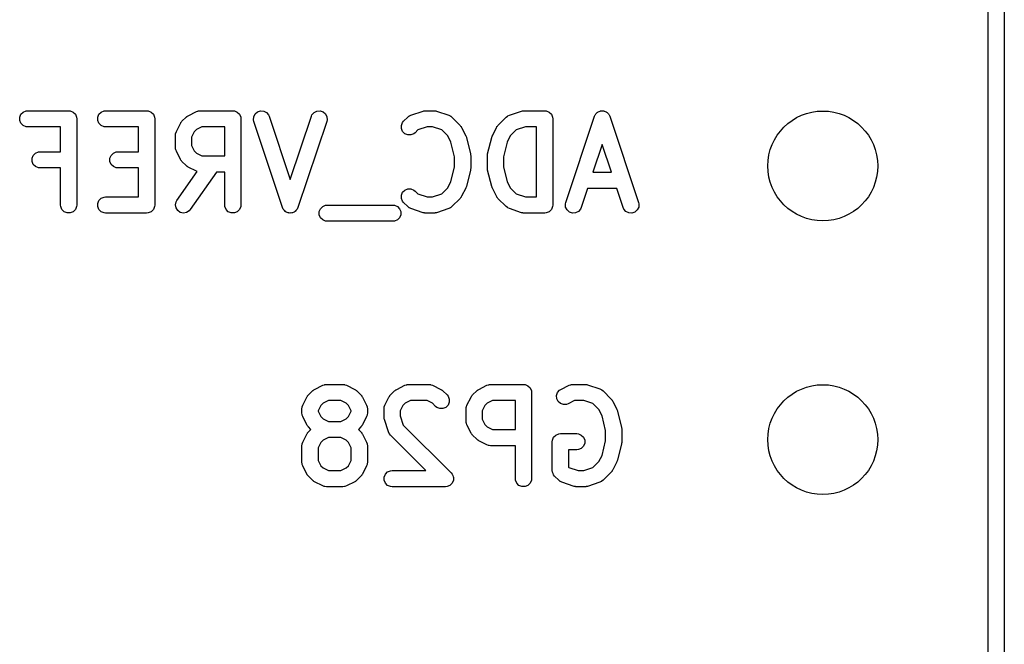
# Model space of a CAD drawing. Extents: x 101 to 222, y -128 to -44.
# Tile 20 of 23: x 211 to 220, y -69 to -63. Entities that reach past the tile are written whole.
import ezdxf

# ---------------------------------------------------------------- set-up
doc = ezdxf.new("R2010")
doc.units = 0
doc.layers.add('BLACK', color=7, linetype='CONTINUOUS')

msp = doc.modelspace()

# ---------------------------------------------------------------- linework, layer by layer
at = {"layer": 'BLACK', "linetype": 'CONTINUOUS'}
for p, q in [((219.96625, -50.32375), (219.96625, -101.32375)), ((219.81625, -101.24875), (219.81625, -53.06575)), ((210.858629, -63.893685), (210.885665, -63.882486)), ((210.885665, -63.882486), (210.900297, -63.881045)), ((210.900297, -63.881045), (211.281249, -63.881045)), ((211.281249, -63.881045), (211.295881, -63.882486)), ((211.295881, -63.882486), (211.322917, -63.893685)), ((211.582439, -63.893685), (211.609475, -63.882486)), ((211.609475, -63.882486), (211.624107, -63.881045)), ((211.624107, -63.881045), (212.005059, -63.881045)), ((212.005059, -63.881045), (212.019691, -63.882486)), ((212.019691, -63.882486), (212.046727, -63.893685)), ((212.466756, -63.888963), (212.480488, -63.883708)), ((212.480488, -63.883708), (212.483175, -63.883517)), ((212.483175, -63.883517), (212.485665, -63.882486)), ((212.485665, -63.882486), (212.500297, -63.881045)), ((212.500297, -63.881045), (212.805059, -63.881045)), ((212.805059, -63.881045), (212.819691, -63.882486)), ((212.819691, -63.882486), (212.846727, -63.893685)), ((213.034584, -63.890888), (213.062346, -63.881634)), ((213.062346, -63.881634), (213.091536, -63.883709)), ((213.091536, -63.883709), (213.117709, -63.896795)), ((213.559076, -63.896795), (213.585249, -63.883709)), ((213.585249, -63.883709), (213.614439, -63.881634)), ((213.614439, -63.881634), (213.642202, -63.890888)), ((214.457533, -63.922989), (214.571818, -63.884894)), ((214.571818, -63.884894), (214.579071, -63.883244)), ((214.579071, -63.883244), (214.580903, -63.882486)), ((214.580903, -63.882486), (214.583557, -63.882224)), ((214.583557, -63.882224), (214.586155, -63.881634)), ((214.586155, -63.881634), (214.588129, -63.881774)), ((214.588129, -63.881774), (214.595535, -63.881045)), ((214.595535, -63.881045), (214.671726, -63.881045)), ((214.671726, -63.881045), (214.679131, -63.881774)), ((214.679131, -63.881774), (214.681106, -63.881634)), ((214.681106, -63.881634), (214.683703, -63.882224)), ((214.683703, -63.882224), (214.686358, -63.882486)), ((214.686358, -63.882486), (214.688189, -63.883244)), ((214.688189, -63.883244), (214.695443, -63.884894)), ((214.695443, -63.884894), (214.809729, -63.922989)), ((215.371818, -63.922989), (215.486104, -63.884894)), ((215.486104, -63.884894), (215.493357, -63.883244)), ((215.493357, -63.883244), (215.495189, -63.882486)), ((215.495189, -63.882486), (215.497843, -63.882224)), ((215.497843, -63.882224), (215.500441, -63.881634)), ((215.500441, -63.881634), (215.502415, -63.881774)), ((215.502415, -63.881774), (215.509821, -63.881045)), ((215.509821, -63.881045), (215.700297, -63.881045)), ((215.700297, -63.881045), (215.714929, -63.882486)), ((215.714929, -63.882486), (215.741965, -63.893685)), ((216.205406, -63.887914), (216.21382, -63.883708)), ((216.21382, -63.883708), (216.219167, -63.883328)), ((216.219167, -63.883328), (216.22425, -63.881634)), ((216.22425, -63.881634), (216.233627, -63.8823)), ((216.233627, -63.8823), (216.24301, -63.881634)), ((216.24301, -63.881634), (216.248095, -63.883329)), ((216.248095, -63.883329), (216.25344, -63.883709)), ((216.25344, -63.883709), (216.261849, -63.887913)), ((210.826738, -63.941413), (210.837937, -63.914377)), ((210.826738, -63.970677), (210.826738, -63.941413)), ((210.837937, -63.997713), (210.826738, -63.970677)), ((210.837937, -63.914377), (210.858629, -63.893685)), ((211.322917, -63.893685), (211.343609, -63.914377)), ((211.343609, -63.914377), (211.354808, -63.941413)), ((211.354808, -63.941413), (211.356249, -63.956045)), ((211.356249, -63.956045), (211.356249, -64.756045)), ((211.550548, -63.941413), (211.561747, -63.914377)), ((211.550548, -63.970677), (211.550548, -63.941413)), ((211.561747, -63.997713), (211.550548, -63.970677)), ((211.561747, -63.914377), (211.582439, -63.893685)), ((212.046727, -63.893685), (212.067419, -63.914377)), ((212.067419, -63.914377), (212.078618, -63.941413)), ((212.078618, -63.941413), (212.080059, -63.956045)), ((212.080059, -63.956045), (212.080059, -64.756045)), ((212.332979, -63.979202), (212.371074, -63.941107)), ((212.371074, -63.941107), (212.376823, -63.936388)), ((212.376823, -63.936388), (212.378123, -63.93489)), ((212.378123, -63.93489), (212.380382, -63.933468)), ((212.380382, -63.933468), (212.382439, -63.93178)), ((212.382439, -63.93178), (212.384266, -63.931022)), ((212.384266, -63.931022), (212.390566, -63.927058)), ((212.390566, -63.927058), (212.466756, -63.888963)), ((212.846727, -63.893685), (212.867419, -63.914377)), ((212.867419, -63.914377), (212.878618, -63.941413)), ((212.878618, -63.941413), (212.880059, -63.956045)), ((212.880059, -63.956045), (212.880059, -64.756045)), ((212.997315, -63.965425), (212.99939, -63.936235)), ((213.000575, -63.979762), (212.997315, -63.965425)), ((212.99939, -63.936235), (213.012476, -63.910062)), ((213.012476, -63.910062), (213.034584, -63.890888)), ((213.117709, -63.896795), (213.136883, -63.918903)), ((213.136883, -63.918903), (213.142877, -63.932328)), ((213.142877, -63.932328), (213.338392, -64.518874)), ((213.338392, -64.518874), (213.533908, -63.932328)), ((213.533908, -63.932328), (213.539902, -63.918903)), ((213.539902, -63.918903), (213.559076, -63.896795)), ((213.642202, -63.890888), (213.664309, -63.910062)), ((213.664309, -63.910062), (213.677395, -63.936235)), ((213.67947, -63.965425), (213.67621, -63.979762)), ((213.677395, -63.936235), (213.67947, -63.965425)), ((214.390122, -63.979201), (214.428218, -63.941106)), ((214.428218, -63.941106), (214.439583, -63.931779)), ((214.439583, -63.931779), (214.442071, -63.930748)), ((214.442071, -63.930748), (214.444107, -63.928983)), ((214.444107, -63.928983), (214.457533, -63.922989)), ((214.809729, -63.922989), (214.823154, -63.928983)), ((214.823154, -63.928983), (214.825189, -63.930748)), ((214.825189, -63.930748), (214.82768, -63.93178)), ((214.82768, -63.93178), (214.839045, -63.941107)), ((214.839045, -63.941107), (214.915235, -64.017297)), ((215.266312, -64.017297), (215.342502, -63.941107)), ((215.342502, -63.941107), (215.353867, -63.931779)), ((215.353867, -63.931779), (215.356359, -63.930746)), ((215.356359, -63.930746), (215.358393, -63.928983)), ((215.358393, -63.928983), (215.371818, -63.922989)), ((215.741965, -63.893685), (215.762657, -63.914377)), ((215.762657, -63.914377), (215.773856, -63.941413)), ((215.773856, -63.941413), (215.775297, -63.956045)), ((215.775297, -63.956045), (215.775297, -64.756045)), ((215.895813, -64.732328), (216.162479, -63.932328)), ((216.162479, -63.932328), (216.168473, -63.918902)), ((216.168473, -63.918902), (216.171984, -63.914853)), ((216.171984, -63.914853), (216.17438, -63.910062)), ((216.17438, -63.910062), (216.181484, -63.903899)), ((216.181484, -63.903899), (216.187647, -63.896795)), ((216.187647, -63.896795), (216.192439, -63.894398)), ((216.192439, -63.894398), (216.196487, -63.890888)), ((216.196487, -63.890888), (216.205406, -63.887914)), ((216.261849, -63.887913), (216.270773, -63.890888)), ((216.270773, -63.890888), (216.274821, -63.894399)), ((216.274821, -63.894399), (216.279613, -63.896795)), ((216.279613, -63.896795), (216.285772, -63.903897)), ((216.285772, -63.903897), (216.29288, -63.910061)), ((216.29288, -63.910061), (216.295277, -63.914855)), ((216.295277, -63.914855), (216.298787, -63.918902)), ((216.298787, -63.918902), (216.304781, -63.932328)), ((216.304781, -63.932328), (216.571448, -64.732328)), ((210.858629, -64.018405), (210.837937, -63.997713)), ((210.885665, -64.029604), (210.858629, -64.018405)), ((210.900297, -64.031045), (210.885665, -64.029604)), ((211.206249, -64.031045), (210.900297, -64.031045)), ((211.206249, -64.261997), (211.206249, -64.031045)), ((211.582439, -64.018405), (211.561747, -63.997713)), ((211.609475, -64.029604), (211.582439, -64.018405)), ((211.624107, -64.031045), (211.609475, -64.029604)), ((211.930059, -64.031045), (211.624107, -64.031045)), ((211.930059, -64.261997), (211.930059, -64.031045)), ((212.280834, -64.074885), (212.31893, -63.998694)), ((212.31893, -63.998694), (212.322893, -63.992397)), ((212.322893, -63.992397), (212.323652, -63.990567)), ((212.323652, -63.990567), (212.325343, -63.988505)), ((212.325343, -63.988505), (212.326763, -63.986251)), ((212.326763, -63.986251), (212.328258, -63.984954)), ((212.328258, -63.984954), (212.332979, -63.979202)), ((212.468534, -64.055779), (212.447651, -64.076661)), ((212.518002, -64.031045), (212.468534, -64.055779)), ((212.730059, -64.031045), (212.518002, -64.031045)), ((212.730059, -64.300092), (212.730059, -64.031045)), ((213.267241, -64.779762), (213.000575, -63.979762)), ((213.67621, -63.979762), (213.409543, -64.779762)), ((214.369595, -64.017603), (214.380794, -63.990567)), ((214.369595, -64.046865), (214.369595, -64.017603)), ((214.380793, -64.073902), (214.369595, -64.046865)), ((214.380794, -63.990567), (214.390122, -63.979201)), ((214.521763, -64.059692), (214.496186, -64.085269)), ((214.607705, -64.031045), (214.521763, -64.059692)), ((214.659556, -64.031045), (214.607705, -64.031045)), ((214.745498, -64.059692), (214.659556, -64.031045)), ((214.800562, -64.114756), (214.745498, -64.059692)), ((214.915235, -64.017297), (214.919955, -64.023047)), ((214.919955, -64.023047), (214.921452, -64.024346)), ((214.921452, -64.024346), (214.922871, -64.0266)), ((214.922871, -64.0266), (214.924563, -64.028662)), ((214.924563, -64.028662), (214.925321, -64.030494)), ((214.925321, -64.030494), (214.929284, -64.036789)), ((214.929284, -64.036789), (214.967379, -64.11298)), ((215.214168, -64.11298), (215.252263, -64.036789)), ((215.252263, -64.036789), (215.256227, -64.030489)), ((215.256227, -64.030489), (215.256985, -64.028662)), ((215.256985, -64.028662), (215.258673, -64.026605)), ((215.258673, -64.026605), (215.260095, -64.024346)), ((215.260095, -64.024346), (215.261593, -64.023046)), ((215.261593, -64.023046), (215.266312, -64.017297)), ((215.436048, -64.059692), (215.380984, -64.114756)), ((215.521991, -64.031045), (215.436048, -64.059692)), ((215.625297, -64.031045), (215.521991, -64.031045)), ((215.625297, -64.681045), (215.625297, -64.031045)), ((212.272916, -64.108426), (212.274357, -64.093794)), ((212.272916, -64.222711), (212.272916, -64.108426)), ((212.274357, -64.093794), (212.275387, -64.091305)), ((212.275387, -64.091305), (212.275579, -64.088616)), ((212.275579, -64.088616), (212.280834, -64.074885)), ((212.447651, -64.076661), (212.422916, -64.126131)), ((212.422916, -64.126131), (212.422916, -64.205005)), ((214.401486, -64.094595), (214.380793, -64.073902)), ((214.428522, -64.105794), (214.401486, -64.094595)), ((214.457784, -64.105794), (214.428522, -64.105794)), ((214.484821, -64.094596), (214.457784, -64.105794)), ((214.496186, -64.085269), (214.484821, -64.094596)), ((214.829532, -64.172695), (214.800562, -64.114756)), ((214.967379, -64.11298), (214.967788, -64.114049)), ((214.967788, -64.114049), (214.968111, -64.114485)), ((214.968111, -64.114485), (214.970309, -64.120636)), ((214.970309, -64.120636), (214.972634, -64.126712)), ((214.972634, -64.126712), (214.972672, -64.12725)), ((214.972672, -64.12725), (214.973058, -64.12833)), ((214.973058, -64.12833), (215.011154, -64.280712)), ((215.170393, -64.280711), (215.208489, -64.12833)), ((215.208489, -64.12833), (215.208874, -64.12725)), ((215.208874, -64.12725), (215.208913, -64.126712)), ((215.208913, -64.126712), (215.211237, -64.120636)), ((215.211237, -64.120636), (215.213436, -64.114485)), ((215.213436, -64.114485), (215.213758, -64.114049)), ((215.213758, -64.114049), (215.214168, -64.11298)), ((215.380984, -64.114756), (215.352014, -64.172696)), ((212.274357, -64.237343), (212.272916, -64.222711)), ((212.275387, -64.239831), (212.274357, -64.237343)), ((212.275579, -64.242521), (212.275387, -64.239831)), ((212.280834, -64.256252), (212.275579, -64.242521)), ((212.422916, -64.205005), (212.447651, -64.254475)), ((214.863393, -64.308137), (214.829532, -64.172695)), ((215.352014, -64.172696), (215.318154, -64.308137)), ((216.23363, -64.193215), (216.147211, -64.452473)), ((216.32005, -64.452473), (216.23363, -64.193215)), ((210.941024, -64.322365), (210.952223, -64.295329)), ((210.941024, -64.351629), (210.941024, -64.322365)), ((210.952223, -64.295329), (210.972915, -64.274637)), ((210.972915, -64.274637), (210.999951, -64.263438)), ((210.999951, -64.263438), (211.014583, -64.261997)), ((211.014583, -64.261997), (211.206249, -64.261997)), ((211.664834, -64.322365), (211.676033, -64.295329)), ((211.664834, -64.351629), (211.664834, -64.322365)), ((211.676033, -64.295329), (211.696725, -64.274637)), ((211.696725, -64.274637), (211.723761, -64.263438)), ((211.723761, -64.263438), (211.738393, -64.261997)), ((211.738393, -64.261997), (211.930059, -64.261997)), ((212.31893, -64.332443), (212.280834, -64.256252)), ((212.322893, -64.338739), (212.31893, -64.332443)), ((212.323652, -64.34057), (212.322893, -64.338739)), ((212.325343, -64.342631), (212.323652, -64.34057)), ((212.447651, -64.254475), (212.468534, -64.275358)), ((212.468534, -64.275358), (212.518002, -64.300092)), ((212.518002, -64.300092), (212.730059, -64.300092)), ((214.863393, -64.403952), (214.863393, -64.308137)), ((215.011154, -64.280712), (215.011529, -64.283248)), ((215.011529, -64.283248), (215.011952, -64.28427)), ((215.011952, -64.28427), (215.012494, -64.289782)), ((215.012494, -64.289782), (215.013304, -64.295256)), ((215.013304, -64.295256), (215.013141, -64.296348)), ((215.013141, -64.296348), (215.013393, -64.298902)), ((215.013393, -64.298902), (215.013393, -64.413188)), ((215.168154, -64.298902), (215.168405, -64.296348)), ((215.168154, -64.413188), (215.168154, -64.298902)), ((215.168243, -64.295256), (215.169052, -64.289781)), ((215.168405, -64.296348), (215.168243, -64.295256)), ((215.169052, -64.289781), (215.169595, -64.28427)), ((215.169595, -64.28427), (215.170017, -64.283249)), ((215.170017, -64.283249), (215.170393, -64.280711)), ((215.318154, -64.308137), (215.318154, -64.403952)), ((210.952223, -64.378665), (210.941024, -64.351629)), ((210.972915, -64.399357), (210.952223, -64.378665)), ((210.999951, -64.410556), (210.972915, -64.399357)), ((211.014583, -64.411997), (210.999951, -64.410556)), ((211.206249, -64.411997), (211.014583, -64.411997)), ((211.206249, -64.756045), (211.206249, -64.411997)), ((211.676033, -64.378665), (211.664834, -64.351629)), ((211.696725, -64.399357), (211.676033, -64.378665)), ((211.723761, -64.410556), (211.696725, -64.399357)), ((211.738393, -64.411997), (211.723761, -64.410556)), ((211.930059, -64.411997), (211.738393, -64.411997)), ((211.930059, -64.681045), (211.930059, -64.411997)), ((212.326763, -64.344886), (212.325343, -64.342631)), ((212.328258, -64.346182), (212.326763, -64.344886)), ((212.332979, -64.351935), (212.328258, -64.346182)), ((212.371074, -64.39003), (212.332979, -64.351935)), ((212.376823, -64.394748), (212.371074, -64.39003)), ((212.378123, -64.396247), (212.376823, -64.394748)), ((212.380382, -64.397668), (212.378123, -64.396247)), ((212.382439, -64.399357), (212.380382, -64.397668)), ((212.384266, -64.400114), (212.382439, -64.399357)), ((212.390566, -64.404079), (212.384266, -64.400114)), ((212.466756, -64.442174), (212.390566, -64.404079)), ((214.829532, -64.539393), (214.863393, -64.403952)), ((215.011154, -64.431378), (214.973058, -64.58376)), ((215.011529, -64.428841), (215.011154, -64.431378)), ((215.011952, -64.42782), (215.011529, -64.428841)), ((215.012494, -64.422307), (215.011952, -64.42782)), ((215.013304, -64.416834), (215.012494, -64.422307)), ((215.013393, -64.413188), (215.013141, -64.415741)), ((215.013141, -64.415741), (215.013304, -64.416834)), ((215.168405, -64.415741), (215.168154, -64.413188)), ((215.168243, -64.416834), (215.168405, -64.415741)), ((215.169052, -64.422308), (215.168243, -64.416834)), ((215.169595, -64.42782), (215.169052, -64.422308)), ((215.170017, -64.42884), (215.169595, -64.42782)), ((215.170393, -64.431379), (215.170017, -64.42884)), ((215.208489, -64.58376), (215.170393, -64.431379)), ((215.318154, -64.403952), (215.352014, -64.539392)), ((212.286474, -64.713035), (212.474107, -64.444987)), ((212.653632, -64.450092), (212.409358, -64.799055)), ((212.474107, -64.444987), (212.466756, -64.442174)), ((212.730059, -64.450092), (212.653632, -64.450092)), ((212.730059, -64.756045), (212.730059, -64.450092)), ((216.147211, -64.452473), (216.32005, -64.452473)), ((214.401486, -64.617494), (214.428523, -64.606295)), ((214.428523, -64.606295), (214.457785, -64.606295)), ((214.457785, -64.606295), (214.484822, -64.617494)), ((214.745497, -64.652398), (214.800562, -64.597332)), ((214.800562, -64.597332), (214.829532, -64.539393)), ((214.967379, -64.59911), (214.929284, -64.6753)), ((214.967788, -64.59804), (214.967379, -64.59911)), ((214.968111, -64.597605), (214.967788, -64.59804)), ((214.970309, -64.591453), (214.968111, -64.597605)), ((214.972634, -64.585378), (214.970309, -64.591453)), ((214.972672, -64.584839), (214.972634, -64.585378)), ((214.973058, -64.58376), (214.972672, -64.584839)), ((215.208874, -64.584839), (215.208489, -64.58376)), ((215.208913, -64.585378), (215.208874, -64.584839)), ((215.211237, -64.591453), (215.208913, -64.585378)), ((215.213436, -64.597605), (215.211237, -64.591453)), ((215.213758, -64.59804), (215.213436, -64.597605)), ((215.214168, -64.59911), (215.213758, -64.59804)), ((215.252263, -64.6753), (215.214168, -64.59911)), ((215.352014, -64.539392), (215.380984, -64.597332)), ((215.380984, -64.597332), (215.436049, -64.652398)), ((216.097211, -64.602473), (216.038115, -64.779762)), ((216.37005, -64.602473), (216.097211, -64.602473)), ((216.429146, -64.779762), (216.37005, -64.602473)), ((211.561747, -64.714377), (211.582439, -64.693685)), ((211.582439, -64.693685), (211.609475, -64.682486)), ((211.609475, -64.682486), (211.624107, -64.681045)), ((211.624107, -64.681045), (211.930059, -64.681045)), ((214.369595, -64.665223), (214.380794, -64.638186)), ((214.369595, -64.694485), (214.369595, -64.665223)), ((214.380794, -64.721522), (214.369595, -64.694485)), ((214.380794, -64.638186), (214.401486, -64.617494)), ((214.484822, -64.617494), (214.496187, -64.626821)), ((214.496187, -64.626821), (214.521764, -64.652398)), ((214.521764, -64.652398), (214.607705, -64.681045)), ((214.607705, -64.681045), (214.659556, -64.681045)), ((214.659556, -64.681045), (214.745497, -64.652398)), ((214.915236, -64.694791), (214.839045, -64.770983)), ((214.919953, -64.689042), (214.915236, -64.694791)), ((214.921452, -64.687743), (214.919953, -64.689042)), ((214.922873, -64.685484), (214.921452, -64.687743)), ((214.924563, -64.683426), (214.922873, -64.685484)), ((214.92532, -64.681596), (214.924563, -64.683426)), ((214.929284, -64.6753), (214.92532, -64.681596)), ((215.256226, -64.681596), (215.252263, -64.6753)), ((215.256984, -64.683426), (215.256226, -64.681596)), ((215.258673, -64.685484), (215.256984, -64.683426)), ((215.260095, -64.687743), (215.258673, -64.685484)), ((215.261593, -64.689042), (215.260095, -64.687743)), ((215.266312, -64.694792), (215.261593, -64.689042)), ((215.342502, -64.770983), (215.266312, -64.694792)), ((215.436049, -64.652398), (215.521991, -64.681045)), ((215.521991, -64.681045), (215.625297, -64.681045)), ((211.20769, -64.770677), (211.206249, -64.756045)), ((211.218889, -64.797713), (211.20769, -64.770677)), ((211.239581, -64.818405), (211.218889, -64.797713)), ((211.343609, -64.797713), (211.322917, -64.818405)), ((211.354808, -64.770677), (211.343609, -64.797713)), ((211.356249, -64.756045), (211.354808, -64.770677)), ((211.550548, -64.741413), (211.561747, -64.714377)), ((211.550548, -64.770677), (211.550548, -64.741413)), ((211.561747, -64.797713), (211.550548, -64.770677)), ((211.582439, -64.818405), (211.561747, -64.797713)), ((212.067419, -64.797713), (212.046727, -64.818405)), ((212.078618, -64.770677), (212.067419, -64.797713)), ((212.080059, -64.756045), (212.078618, -64.770677)), ((212.272934, -64.75442), (212.279263, -64.725849)), ((212.278019, -64.783237), (212.272934, -64.75442)), ((212.293746, -64.807916), (212.278019, -64.783237)), ((212.279263, -64.725849), (212.286474, -64.713035)), ((212.409358, -64.799055), (212.399787, -64.810215)), ((212.7315, -64.770677), (212.730059, -64.756045)), ((212.742699, -64.797713), (212.7315, -64.770677)), ((212.763391, -64.818405), (212.742699, -64.797713)), ((212.867419, -64.797713), (212.846727, -64.818405)), ((212.878618, -64.770677), (212.867419, -64.797713)), ((212.880059, -64.756045), (212.878618, -64.770677)), ((213.273235, -64.793188), (213.267241, -64.779762)), ((213.276746, -64.797236), (213.273235, -64.793188)), ((213.279142, -64.802028), (213.276746, -64.797236)), ((213.400039, -64.797234), (213.397642, -64.802029)), ((213.403549, -64.793188), (213.400039, -64.797234)), ((213.409543, -64.779762), (213.403549, -64.793188)), ((213.607691, -64.817603), (213.61889, -64.790567)), ((213.61889, -64.790567), (213.639582, -64.769875)), ((213.639582, -64.769875), (213.666618, -64.758676)), ((213.666618, -64.758676), (213.68125, -64.757235)), ((213.68125, -64.757235), (214.290774, -64.757235)), ((214.290774, -64.757235), (214.305406, -64.758676)), ((214.305406, -64.758676), (214.332442, -64.769875)), ((214.332442, -64.769875), (214.353134, -64.790567)), ((214.353134, -64.790567), (214.364333, -64.817603)), ((214.390121, -64.732887), (214.380794, -64.721522)), ((214.428217, -64.770983), (214.390121, -64.732887)), ((214.439582, -64.780311), (214.428217, -64.770983)), ((214.442072, -64.781342), (214.439582, -64.780311)), ((214.444107, -64.783107), (214.442072, -64.781342)), ((214.457533, -64.789101), (214.444107, -64.783107)), ((214.571818, -64.827196), (214.457533, -64.789101)), ((214.809729, -64.789101), (214.695443, -64.827196)), ((214.823154, -64.783107), (214.809729, -64.789101)), ((214.825189, -64.781341), (214.823154, -64.783107)), ((214.82768, -64.78031), (214.825189, -64.781341)), ((214.839045, -64.770983), (214.82768, -64.78031)), ((215.353867, -64.78031), (215.342502, -64.770983)), ((215.356357, -64.781341), (215.353867, -64.78031)), ((215.358393, -64.783107), (215.356357, -64.781341)), ((215.371818, -64.789101), (215.358393, -64.783107)), ((215.486104, -64.827196), (215.371818, -64.789101)), ((215.762657, -64.797713), (215.741965, -64.818405)), ((215.773856, -64.770677), (215.762657, -64.797713)), ((215.775297, -64.756045), (215.773856, -64.770677)), ((215.892553, -64.746665), (215.895813, -64.732328)), ((215.894628, -64.775855), (215.892553, -64.746665)), ((215.907714, -64.802028), (215.894628, -64.775855)), ((216.032121, -64.793187), (216.012947, -64.815295)), ((216.038115, -64.779762), (216.032121, -64.793187)), ((216.43514, -64.793187), (216.429146, -64.779762)), ((216.454314, -64.815295), (216.43514, -64.793187)), ((216.572633, -64.775855), (216.559547, -64.802028)), ((216.571448, -64.732328), (216.574708, -64.746665)), ((216.574708, -64.746665), (216.572633, -64.775855)), ((211.266617, -64.829604), (211.239581, -64.818405)), ((211.295881, -64.829604), (211.266617, -64.829604)), ((211.322917, -64.818405), (211.295881, -64.829604)), ((211.609475, -64.829604), (211.582439, -64.818405)), ((211.624107, -64.831045), (211.609475, -64.829604)), ((212.005059, -64.831045), (211.624107, -64.831045)), ((212.019691, -64.829604), (212.005059, -64.831045)), ((212.046727, -64.818405), (212.019691, -64.829604)), ((212.31772, -64.824698), (212.293746, -64.807916)), ((212.346291, -64.831027), (212.31772, -64.824698)), ((212.375108, -64.825942), (212.346291, -64.831027)), ((212.399787, -64.810215), (212.375108, -64.825942)), ((212.790427, -64.829604), (212.763391, -64.818405)), ((212.819691, -64.829604), (212.790427, -64.829604)), ((212.846727, -64.818405), (212.819691, -64.829604)), ((213.286246, -64.80819), (213.279142, -64.802028)), ((213.292409, -64.815295), (213.286246, -64.80819)), ((213.297201, -64.817691), (213.292409, -64.815295)), ((213.301249, -64.821202), (213.297201, -64.817691)), ((213.310168, -64.824175), (213.301249, -64.821202)), ((213.318582, -64.828382), (213.310168, -64.824175)), ((213.323929, -64.828761), (213.318582, -64.828382)), ((213.329012, -64.830456), (213.323929, -64.828761)), ((213.338389, -64.829789), (213.329012, -64.830456)), ((213.347772, -64.830456), (213.338389, -64.829789)), ((213.352857, -64.82876), (213.347772, -64.830456)), ((213.358202, -64.828381), (213.352857, -64.82876)), ((213.366611, -64.824176), (213.358202, -64.828381)), ((213.375535, -64.821202), (213.366611, -64.824176)), ((213.379583, -64.81769), (213.375535, -64.821202)), ((213.384375, -64.815295), (213.379583, -64.81769)), ((213.390534, -64.808192), (213.384375, -64.815295)), ((213.397642, -64.802029), (213.390534, -64.808192)), ((213.607691, -64.846867), (213.607691, -64.817603)), ((213.61889, -64.873903), (213.607691, -64.846867)), ((213.639582, -64.894595), (213.61889, -64.873903)), ((214.353134, -64.873903), (214.332442, -64.894595)), ((214.364333, -64.846867), (214.353134, -64.873903)), ((214.364333, -64.817603), (214.364333, -64.846867)), ((214.579071, -64.828845), (214.571818, -64.827196)), ((214.580903, -64.829604), (214.579071, -64.828845)), ((214.583557, -64.829865), (214.580903, -64.829604)), ((214.586155, -64.830456), (214.583557, -64.829865)), ((214.588129, -64.830315), (214.586155, -64.830456)), ((214.595535, -64.831045), (214.588129, -64.830315)), ((214.671726, -64.831045), (214.595535, -64.831045)), ((214.679131, -64.830315), (214.671726, -64.831045)), ((214.681106, -64.830456), (214.679131, -64.830315)), ((214.683703, -64.829865), (214.681106, -64.830456)), ((214.686358, -64.829604), (214.683703, -64.829865)), ((214.688189, -64.828845), (214.686358, -64.829604)), ((214.695443, -64.827196), (214.688189, -64.828845)), ((215.493357, -64.828845), (215.486104, -64.827196)), ((215.495189, -64.829604), (215.493357, -64.828845)), ((215.497843, -64.829865), (215.495189, -64.829604)), ((215.500441, -64.830456), (215.497843, -64.829865)), ((215.502415, -64.830315), (215.500441, -64.830456)), ((215.509821, -64.831045), (215.502415, -64.830315)), ((215.700297, -64.831045), (215.509821, -64.831045)), ((215.714929, -64.829604), (215.700297, -64.831045)), ((215.741965, -64.818405), (215.714929, -64.829604)), ((215.929822, -64.821202), (215.907714, -64.802028)), ((215.957584, -64.830456), (215.929822, -64.821202)), ((215.986774, -64.828381), (215.957584, -64.830456)), ((216.012947, -64.815295), (215.986774, -64.828381)), ((216.480487, -64.828381), (216.454314, -64.815295)), ((216.509677, -64.830456), (216.480487, -64.828381)), ((216.53744, -64.821202), (216.509677, -64.830456)), ((216.559547, -64.802028), (216.53744, -64.821202)), ((213.666618, -64.905794), (213.639582, -64.894595)), ((213.68125, -64.907235), (213.666618, -64.905794)), ((214.290774, -64.907235), (213.68125, -64.907235)), ((214.305406, -64.905794), (214.290774, -64.907235)), ((214.332442, -64.894595), (214.305406, -64.905794)), ((213.564375, -66.467058), (213.640566, -66.428963)), ((213.640566, -66.428963), (213.654298, -66.423708)), ((213.654298, -66.423708), (213.656985, -66.423517)), ((213.656985, -66.423517), (213.659475, -66.422486)), ((213.659475, -66.422486), (213.674107, -66.421045)), ((213.674107, -66.421045), (213.826488, -66.421045)), ((213.826488, -66.421045), (213.84112, -66.422486)), ((213.84112, -66.422486), (213.843609, -66.423517)), ((213.843609, -66.423517), (213.846297, -66.423708)), ((213.846297, -66.423708), (213.860029, -66.428963)), ((213.860029, -66.428963), (213.936219, -66.467058)), ((214.32628, -66.467058), (214.402471, -66.428963)), ((214.402471, -66.428963), (214.416203, -66.423708)), ((214.416203, -66.423708), (214.41889, -66.423517)), ((214.41889, -66.423517), (214.42138, -66.422486)), ((214.42138, -66.422486), (214.436012, -66.421045)), ((214.436012, -66.421045), (214.626488, -66.421045)), ((214.626488, -66.421045), (214.64112, -66.422486)), ((214.64112, -66.422486), (214.643609, -66.423517)), ((214.643609, -66.423517), (214.646297, -66.423708)), ((214.646297, -66.423708), (214.660029, -66.428963)), ((214.660029, -66.428963), (214.736219, -66.467058)), ((215.088185, -66.467058), (215.164375, -66.428963)), ((215.164375, -66.428963), (215.178107, -66.423708)), ((215.178107, -66.423708), (215.180794, -66.423517)), ((215.180794, -66.423517), (215.183284, -66.422486)), ((215.183284, -66.422486), (215.197916, -66.421045)), ((215.197916, -66.421045), (215.502678, -66.421045)), ((215.502678, -66.421045), (215.51731, -66.422486)), ((215.51731, -66.422486), (215.544346, -66.433685)), ((215.544346, -66.433685), (215.565038, -66.454377)), ((215.85009, -66.467058), (215.92628, -66.428963)), ((215.92628, -66.428963), (215.940012, -66.423708)), ((215.940012, -66.423708), (215.942699, -66.423517)), ((215.942699, -66.423517), (215.945189, -66.422486)), ((215.945189, -66.422486), (215.959821, -66.421045)), ((215.959821, -66.421045), (216.074107, -66.421045)), ((216.074107, -66.421045), (216.081512, -66.421774)), ((216.081512, -66.421774), (216.083487, -66.421634)), ((216.083487, -66.421634), (216.086084, -66.422224)), ((216.086084, -66.422224), (216.088739, -66.422486)), ((216.088739, -66.422486), (216.09057, -66.423244)), ((216.09057, -66.423244), (216.097824, -66.424894)), ((216.097824, -66.424894), (216.21211, -66.462989)), ((213.492739, -66.538694), (213.496703, -66.532394)), ((213.496703, -66.532394), (213.497461, -66.530567)), ((213.497461, -66.530567), (213.499149, -66.52851)), ((213.499149, -66.52851), (213.500571, -66.526251)), ((213.500571, -66.526251), (213.502069, -66.524951)), ((213.502069, -66.524951), (213.506788, -66.519202)), ((213.506788, -66.519202), (213.544883, -66.481107)), ((213.544883, -66.481107), (213.550632, -66.476388)), ((213.550632, -66.476388), (213.551932, -66.47489)), ((213.551932, -66.47489), (213.554191, -66.473468)), ((213.554191, -66.473468), (213.556248, -66.47178)), ((213.556248, -66.47178), (213.558075, -66.471022)), ((213.558075, -66.471022), (213.564375, -66.467058)), ((213.936219, -66.467058), (213.942518, -66.471022)), ((213.942518, -66.471022), (213.944346, -66.47178)), ((213.944346, -66.47178), (213.946402, -66.473468)), ((213.946402, -66.473468), (213.948662, -66.47489)), ((213.948662, -66.47489), (213.949961, -66.476388)), ((213.949961, -66.476388), (213.955711, -66.481107)), ((213.955711, -66.481107), (213.993806, -66.519202)), ((213.993806, -66.519202), (213.998526, -66.524954)), ((213.998526, -66.524954), (214.000022, -66.526251)), ((214.000022, -66.526251), (214.001441, -66.528505)), ((214.001441, -66.528505), (214.003133, -66.530567)), ((214.003133, -66.530567), (214.003891, -66.532397)), ((214.003891, -66.532397), (214.007855, -66.538694)), ((214.254644, -66.538694), (214.258608, -66.532394)), ((214.258608, -66.532394), (214.259366, -66.530567)), ((214.259366, -66.530567), (214.261054, -66.52851)), ((214.261054, -66.52851), (214.262476, -66.526251)), ((214.262476, -66.526251), (214.263974, -66.524951)), ((214.263974, -66.524951), (214.268693, -66.519202)), ((214.268693, -66.519202), (214.306788, -66.481107)), ((214.306788, -66.481107), (214.312537, -66.476388)), ((214.312537, -66.476388), (214.313837, -66.47489)), ((214.313837, -66.47489), (214.316096, -66.473468)), ((214.316096, -66.473468), (214.318153, -66.47178)), ((214.318153, -66.47178), (214.31998, -66.471022)), ((214.31998, -66.471022), (214.32628, -66.467058)), ((214.736219, -66.467058), (214.742515, -66.471021)), ((214.742515, -66.471021), (214.744345, -66.471779)), ((214.744345, -66.471779), (214.746403, -66.473468)), ((214.746403, -66.473468), (214.748662, -66.47489)), ((214.748662, -66.47489), (214.749961, -66.476388)), ((214.749961, -66.476388), (214.75571, -66.481106)), ((214.75571, -66.481106), (214.793806, -66.519201)), ((214.793806, -66.519201), (214.803134, -66.530566)), ((214.803134, -66.530566), (214.814333, -66.557602)), ((215.016549, -66.538694), (215.020512, -66.532397)), ((215.020512, -66.532397), (215.021271, -66.530567)), ((215.021271, -66.530567), (215.022962, -66.528505)), ((215.022962, -66.528505), (215.024382, -66.526251)), ((215.024382, -66.526251), (215.025877, -66.524954)), ((215.025877, -66.524954), (215.030598, -66.519202)), ((215.030598, -66.519202), (215.068693, -66.481107)), ((215.068693, -66.481107), (215.074442, -66.476388)), ((215.074442, -66.476388), (215.075742, -66.47489)), ((215.075742, -66.47489), (215.078001, -66.473468)), ((215.078001, -66.473468), (215.080058, -66.47178)), ((215.080058, -66.47178), (215.081885, -66.471022)), ((215.081885, -66.471022), (215.088185, -66.467058)), ((215.565038, -66.454377), (215.576237, -66.481413)), ((215.576237, -66.481413), (215.577678, -66.496045)), ((215.577678, -66.496045), (215.577678, -67.296045)), ((215.80922, -66.524759), (215.818474, -66.496998)), ((215.811294, -66.553949), (215.80922, -66.524759)), ((215.818474, -66.496998), (215.837647, -66.47489)), ((215.837647, -66.47489), (215.85009, -66.467058)), ((216.21211, -66.462989), (216.225535, -66.468983)), ((216.225535, -66.468983), (216.22757, -66.470748)), ((216.22757, -66.470748), (216.230061, -66.47178)), ((216.230061, -66.47178), (216.241426, -66.481107)), ((216.241426, -66.481107), (216.317616, -66.557297)), ((213.449389, -66.628617), (213.454644, -66.614885)), ((213.454644, -66.614885), (213.492739, -66.538694)), ((213.62146, -66.616661), (213.596726, -66.66613)), ((213.642342, -66.595779), (213.62146, -66.616661)), ((213.691812, -66.571045), (213.642342, -66.595779)), ((213.808783, -66.571045), (213.691812, -66.571045)), ((213.858251, -66.595779), (213.808783, -66.571045)), ((213.879134, -66.616662), (213.858251, -66.595779)), ((213.903869, -66.666131), (213.879134, -66.616662)), ((214.007855, -66.538694), (214.045951, -66.614884)), ((214.045951, -66.614884), (214.051206, -66.628616)), ((214.211294, -66.628617), (214.216549, -66.614885)), ((214.216549, -66.614885), (214.254644, -66.538694)), ((214.383365, -66.616661), (214.358631, -66.66613)), ((214.404247, -66.595779), (214.383365, -66.616661)), ((214.453717, -66.571045), (214.404247, -66.595779)), ((214.608783, -66.571045), (214.453717, -66.571045)), ((214.658251, -66.595779), (214.608783, -66.571045)), ((214.687742, -66.625269), (214.658251, -66.595779)), ((214.699107, -66.634596), (214.687742, -66.625269)), ((214.803135, -66.613902), (214.782442, -66.634595)), ((214.814333, -66.586865), (214.803135, -66.613902)), ((214.814333, -66.557602), (214.814333, -66.586865)), ((214.973198, -66.628616), (214.978453, -66.614885)), ((214.978453, -66.614885), (215.016549, -66.538694)), ((215.14527, -66.616661), (215.120535, -66.666131)), ((215.166153, -66.595779), (215.14527, -66.616661)), ((215.215621, -66.571045), (215.166153, -66.595779)), ((215.427678, -66.571045), (215.215621, -66.571045)), ((215.427678, -66.840092), (215.427678, -66.571045)), ((215.824381, -66.580124), (215.811294, -66.553949)), ((215.846489, -66.599297), (215.824381, -66.580124)), ((215.87425, -66.608551), (215.846489, -66.599297)), ((215.90344, -66.606477), (215.87425, -66.608551)), ((215.917172, -66.601222), (215.90344, -66.606477)), ((215.977526, -66.571045), (215.917172, -66.601222)), ((216.061937, -66.571045), (215.977526, -66.571045)), ((216.147879, -66.599692), (216.061937, -66.571045)), ((216.202943, -66.654756), (216.147879, -66.599692)), ((216.317616, -66.557297), (216.322336, -66.563047)), ((216.322336, -66.563047), (216.323833, -66.564346)), ((216.323833, -66.564346), (216.325252, -66.5666)), ((216.325252, -66.5666), (216.326944, -66.568662)), ((216.326944, -66.568662), (216.327702, -66.570494)), ((216.327702, -66.570494), (216.331665, -66.576789)), ((216.331665, -66.576789), (216.36976, -66.65298)), ((213.446726, -66.648426), (213.448167, -66.633794)), ((213.446726, -66.686521), (213.446726, -66.648426)), ((213.448167, -66.701153), (213.446726, -66.686521)), ((213.448167, -66.633794), (213.449198, -66.631304)), ((213.449198, -66.703642), (213.448167, -66.701153)), ((213.449198, -66.631304), (213.449389, -66.628617)), ((213.449389, -66.70633), (213.449198, -66.703642)), ((213.454644, -66.720062), (213.449389, -66.70633)), ((213.596726, -66.66613), (213.596726, -66.668816)), ((213.596726, -66.668816), (213.62146, -66.718284)), ((213.62146, -66.718284), (213.642343, -66.739168)), ((213.85825, -66.739168), (213.879133, -66.718285)), ((213.879133, -66.718285), (213.903869, -66.668815)), ((213.903869, -66.668815), (213.903869, -66.666131)), ((214.051205, -66.706331), (214.04595, -66.720063)), ((214.051395, -66.703644), (214.051205, -66.706331)), ((214.051206, -66.628616), (214.051397, -66.631305)), ((214.052428, -66.701153), (214.051395, -66.703644)), ((214.051397, -66.631305), (214.052428, -66.633794)), ((214.052428, -66.633794), (214.053869, -66.648426)), ((214.053869, -66.686521), (214.052428, -66.701153)), ((214.053869, -66.648426), (214.053869, -66.686521)), ((214.208631, -66.648426), (214.210072, -66.633794)), ((214.208631, -66.724616), (214.208631, -66.648426)), ((214.210072, -66.633794), (214.211103, -66.631304)), ((214.211103, -66.631304), (214.211294, -66.628617)), ((214.358631, -66.66613), (214.358631, -66.712446)), ((214.358631, -66.712446), (214.387278, -66.798388)), ((214.726143, -66.645794), (214.699107, -66.634596)), ((214.755406, -66.645794), (214.726143, -66.645794)), ((214.782442, -66.634595), (214.755406, -66.645794)), ((214.970535, -66.648426), (214.971976, -66.633794)), ((214.970535, -66.762711), (214.970535, -66.648426)), ((214.971976, -66.633794), (214.973006, -66.631305)), ((214.973006, -66.631305), (214.973198, -66.628616)), ((215.120535, -66.666131), (215.120535, -66.745005)), ((216.231913, -66.712695), (216.202943, -66.654756)), ((216.265774, -66.848137), (216.231913, -66.712695)), ((216.36976, -66.65298), (216.370169, -66.654049)), ((216.370169, -66.654049), (216.370492, -66.654485)), ((216.370492, -66.654485), (216.37269, -66.660636)), ((216.37269, -66.660636), (216.375015, -66.666712)), ((216.375015, -66.666712), (216.375053, -66.66725)), ((216.375053, -66.66725), (216.375439, -66.66833)), ((216.375439, -66.66833), (216.413535, -66.820712)), ((213.492739, -66.796252), (213.454644, -66.720062)), ((213.496702, -66.802548), (213.492739, -66.796252)), ((213.49746, -66.804378), (213.496702, -66.802548)), ((213.499149, -66.806436), (213.49746, -66.804378)), ((213.500571, -66.808695), (213.499149, -66.806436)), ((213.502069, -66.809994), (213.500571, -66.808695)), ((213.642343, -66.739168), (213.691812, -66.763902)), ((213.691812, -66.763902), (213.808783, -66.763902)), ((213.808783, -66.763902), (213.85825, -66.739168)), ((214.000022, -66.808695), (213.998527, -66.809991)), ((214.001441, -66.80644), (214.000022, -66.808695)), ((214.003134, -66.804378), (214.001441, -66.80644)), ((214.003892, -66.802547), (214.003134, -66.804378)), ((214.007855, -66.796253), (214.003892, -66.802547)), ((214.04595, -66.720063), (214.007855, -66.796253)), ((214.20936, -66.732021), (214.208631, -66.724616)), ((214.20922, -66.733996), (214.20936, -66.732021)), ((214.20981, -66.736593), (214.20922, -66.733996)), ((214.210072, -66.739248), (214.20981, -66.736593)), ((214.21083, -66.741079), (214.210072, -66.739248)), ((214.21248, -66.748333), (214.21083, -66.741079)), ((214.250575, -66.862619), (214.21248, -66.748333)), ((214.387278, -66.798388), (214.831902, -67.243012)), ((214.971976, -66.777343), (214.970535, -66.762711)), ((214.973006, -66.779831), (214.971976, -66.777343)), ((214.973198, -66.782521), (214.973006, -66.779831)), ((214.978453, -66.796252), (214.973198, -66.782521)), ((215.016549, -66.872443), (214.978453, -66.796252)), ((215.120535, -66.745005), (215.14527, -66.794475)), ((215.14527, -66.794475), (215.166153, -66.815358)), ((213.454644, -66.957742), (213.492739, -66.881551)), ((213.492739, -66.881551), (213.496703, -66.875251)), ((213.496703, -66.875251), (213.497461, -66.873424)), ((213.497461, -66.873424), (213.499149, -66.871367)), ((213.499149, -66.871367), (213.500571, -66.869108)), ((213.500571, -66.869108), (213.502069, -66.867808)), ((213.506787, -66.815743), (213.502069, -66.809994)), ((213.502069, -66.867808), (213.506788, -66.862059)), ((213.529945, -66.838901), (213.506787, -66.815743)), ((213.506788, -66.862059), (213.529945, -66.838901)), ((213.993807, -66.815743), (213.970648, -66.838901)), ((213.970648, -66.838901), (213.993806, -66.862059)), ((213.993806, -66.862059), (213.998526, -66.867811)), ((213.998527, -66.809991), (213.993807, -66.815743)), ((213.998526, -66.867811), (214.000022, -66.869108)), ((214.000022, -66.869108), (214.001441, -66.871362)), ((214.001441, -66.871362), (214.003133, -66.873424)), ((214.003133, -66.873424), (214.003891, -66.875254)), ((214.003891, -66.875254), (214.007855, -66.881551)), ((214.007855, -66.881551), (214.045951, -66.957741)), ((214.256569, -66.876044), (214.250575, -66.862619)), ((214.258334, -66.878079), (214.256569, -66.876044)), ((214.259366, -66.88057), (214.258334, -66.878079)), ((214.268693, -66.891935), (214.259366, -66.88057)), ((214.597803, -67.221045), (214.268693, -66.891935)), ((215.020512, -66.878739), (215.016549, -66.872443)), ((215.021271, -66.88057), (215.020512, -66.878739)), ((215.022962, -66.882631), (215.021271, -66.88057)), ((215.024382, -66.884886), (215.022962, -66.882631)), ((215.025877, -66.886182), (215.024382, -66.884886)), ((215.030598, -66.891935), (215.025877, -66.886182)), ((215.068693, -66.93003), (215.030598, -66.891935)), ((215.166153, -66.815358), (215.215621, -66.840092)), ((215.215621, -66.840092), (215.427678, -66.840092)), ((215.783175, -66.91152), (215.803867, -66.890828)), ((215.803867, -66.890828), (215.830903, -66.879629)), ((215.830903, -66.879629), (215.845535, -66.878188)), ((215.845535, -66.878188), (215.997916, -66.878188)), ((215.997916, -66.878188), (216.012548, -66.879629)), ((216.012548, -66.879629), (216.039584, -66.890828)), ((216.039584, -66.890828), (216.060276, -66.91152)), ((216.265774, -66.943952), (216.265774, -66.848137)), ((216.413535, -66.820712), (216.41391, -66.823248)), ((216.41391, -66.823248), (216.414333, -66.82427)), ((216.414333, -66.82427), (216.414875, -66.829782)), ((216.414875, -66.829782), (216.415685, -66.835256)), ((216.415685, -66.835256), (216.415522, -66.836348)), ((216.415522, -66.836348), (216.415774, -66.838902)), ((216.415774, -66.838902), (216.415774, -66.953188)), ((213.446726, -66.991283), (213.448167, -66.976651)), ((213.446726, -67.143664), (213.446726, -66.991283)), ((213.448167, -66.976651), (213.449198, -66.974161)), ((213.449198, -66.974161), (213.449389, -66.971474)), ((213.449389, -66.971474), (213.454644, -66.957742)), ((213.62146, -66.959518), (213.596726, -67.008987)), ((213.642342, -66.938636), (213.62146, -66.959518)), ((213.691812, -66.913902), (213.642342, -66.938636)), ((213.808783, -66.913902), (213.691812, -66.913902)), ((213.858251, -66.938636), (213.808783, -66.913902)), ((213.879134, -66.959519), (213.858251, -66.938636)), ((213.903869, -67.008988), (213.879134, -66.959519)), ((214.045951, -66.957741), (214.051206, -66.971473)), ((214.051206, -66.971473), (214.051397, -66.974162)), ((214.051397, -66.974162), (214.052428, -66.976651)), ((214.052428, -66.976651), (214.053869, -66.991283)), ((214.053869, -66.991283), (214.053869, -67.143664)), ((215.074442, -66.934748), (215.068693, -66.93003)), ((215.075742, -66.936247), (215.074442, -66.934748)), ((215.078001, -66.937668), (215.075742, -66.936247)), ((215.080058, -66.939357), (215.078001, -66.937668)), ((215.081885, -66.940114), (215.080058, -66.939357)), ((215.088185, -66.944079), (215.081885, -66.940114)), ((215.164375, -66.982174), (215.088185, -66.944079)), ((215.178107, -66.987429), (215.164375, -66.982174)), ((215.180794, -66.987619), (215.178107, -66.987429)), ((215.183284, -66.988651), (215.180794, -66.987619)), ((215.197916, -66.990092), (215.183284, -66.988651)), ((215.427678, -66.990092), (215.197916, -66.990092)), ((215.427678, -67.296045), (215.427678, -66.990092)), ((215.770535, -66.953188), (215.771976, -66.938556)), ((215.770535, -67.219854), (215.770535, -66.953188)), ((215.771976, -66.938556), (215.783175, -66.91152)), ((216.060276, -66.91152), (216.071475, -66.938556)), ((216.071475, -66.96782), (216.060276, -66.994856)), ((216.071475, -66.938556), (216.071475, -66.96782)), ((216.231913, -67.079393), (216.265774, -66.943952)), ((216.413535, -66.971378), (216.375439, -67.12376)), ((216.41391, -66.968841), (216.413535, -66.971378)), ((216.414333, -66.96782), (216.41391, -66.968841)), ((216.414875, -66.962307), (216.414333, -66.96782)), ((216.415685, -66.956834), (216.414875, -66.962307)), ((216.415774, -66.953188), (216.415522, -66.955741)), ((216.415522, -66.955741), (216.415685, -66.956834)), ((213.596726, -67.008987), (213.596726, -67.125959)), ((213.903869, -67.125958), (213.903869, -67.008988)), ((215.997916, -67.028188), (215.920535, -67.028188)), ((215.920535, -67.028188), (215.920535, -67.188788)), ((216.012548, -67.026747), (215.997916, -67.028188)), ((216.039584, -67.015548), (216.012548, -67.026747)), ((216.060276, -66.994856), (216.039584, -67.015548)), ((216.202943, -67.137332), (216.231913, -67.079393)), ((213.448167, -67.158296), (213.446726, -67.143664)), ((213.449198, -67.160785), (213.448167, -67.158296)), ((213.449389, -67.163473), (213.449198, -67.160785)), ((213.454644, -67.177205), (213.449389, -67.163473)), ((213.596726, -67.125959), (213.62146, -67.175427)), ((213.879133, -67.175428), (213.903869, -67.125958)), ((214.051205, -67.163474), (214.04595, -67.177206)), ((214.051395, -67.160787), (214.051205, -67.163474)), ((214.052428, -67.158296), (214.051395, -67.160787)), ((214.053869, -67.143664), (214.052428, -67.158296)), ((216.147878, -67.192398), (216.202943, -67.137332)), ((216.36976, -67.13911), (216.331665, -67.2153)), ((216.370169, -67.13804), (216.36976, -67.13911)), ((216.370492, -67.137605), (216.370169, -67.13804)), ((216.37269, -67.131453), (216.370492, -67.137605)), ((216.375015, -67.125378), (216.37269, -67.131453)), ((216.375053, -67.124839), (216.375015, -67.125378)), ((216.375439, -67.12376), (216.375053, -67.124839)), ((213.492739, -67.253395), (213.454644, -67.177205)), ((213.496702, -67.259691), (213.492739, -67.253395)), ((213.49746, -67.261521), (213.496702, -67.259691)), ((213.499149, -67.263579), (213.49746, -67.261521)), ((213.500571, -67.265838), (213.499149, -67.263579)), ((213.502069, -67.267137), (213.500571, -67.265838)), ((213.62146, -67.175427), (213.642343, -67.196311)), ((213.642343, -67.196311), (213.691812, -67.221045)), ((213.691812, -67.221045), (213.808783, -67.221045)), ((213.808783, -67.221045), (213.85825, -67.196311)), ((213.85825, -67.196311), (213.879133, -67.175428)), ((214.000022, -67.265838), (213.998527, -67.267134)), ((214.001441, -67.263583), (214.000022, -67.265838)), ((214.003134, -67.261521), (214.001441, -67.263583)), ((214.003892, -67.25969), (214.003134, -67.261521)), ((214.007855, -67.253396), (214.003892, -67.25969)), ((214.04595, -67.177206), (214.007855, -67.253396)), ((214.210072, -67.281413), (214.221271, -67.254377)), ((214.221271, -67.254377), (214.241963, -67.233685)), ((214.241963, -67.233685), (214.268999, -67.222486)), ((214.268999, -67.222486), (214.283631, -67.221045)), ((214.283631, -67.221045), (214.597803, -67.221045)), ((214.831902, -67.243012), (214.84123, -67.254377)), ((214.84123, -67.254377), (214.846595, -67.267331)), ((215.771976, -67.234486), (215.770535, -67.219854)), ((215.777125, -67.246916), (215.771976, -67.234486)), ((215.783175, -67.261522), (215.777125, -67.246916)), ((215.792502, -67.272887), (215.783175, -67.261522)), ((215.920535, -67.188788), (215.924145, -67.192398)), ((215.924145, -67.192398), (216.010086, -67.221045)), ((216.010086, -67.221045), (216.061937, -67.221045)), ((216.061937, -67.221045), (216.147878, -67.192398)), ((216.317617, -67.234791), (216.241426, -67.310983)), ((216.322334, -67.229042), (216.317617, -67.234791)), ((216.323833, -67.227743), (216.322334, -67.229042)), ((216.325254, -67.225484), (216.323833, -67.227743)), ((216.326944, -67.223426), (216.325254, -67.225484)), ((216.327701, -67.221596), (216.326944, -67.223426)), ((216.331665, -67.2153), (216.327701, -67.221596)), ((213.506787, -67.272886), (213.502069, -67.267137)), ((213.544882, -67.310982), (213.506787, -67.272886)), ((213.550633, -67.315702), (213.544882, -67.310982)), ((213.551932, -67.3172), (213.550633, -67.315702)), ((213.554187, -67.318619), (213.551932, -67.3172)), ((213.556247, -67.32031), (213.554187, -67.318619)), ((213.558077, -67.321068), (213.556247, -67.32031)), ((213.564375, -67.325032), (213.558077, -67.321068)), ((213.640566, -67.363127), (213.564375, -67.325032)), ((213.936219, -67.325032), (213.860029, -67.363127)), ((213.942518, -67.321067), (213.936219, -67.325032)), ((213.944346, -67.32031), (213.942518, -67.321067)), ((213.946402, -67.318622), (213.944346, -67.32031)), ((213.948662, -67.3172), (213.946402, -67.318622)), ((213.949962, -67.3157), (213.948662, -67.3172)), ((213.955712, -67.310982), (213.949962, -67.3157)), ((213.993807, -67.272886), (213.955712, -67.310982)), ((213.998527, -67.267134), (213.993807, -67.272886)), ((214.210072, -67.310677), (214.210072, -67.281413)), ((214.221271, -67.337713), (214.210072, -67.310677)), ((214.241963, -67.358405), (214.221271, -67.337713)), ((214.84123, -67.337713), (214.820537, -67.358406)), ((214.852428, -67.310677), (214.84123, -67.337713)), ((214.846595, -67.267331), (214.851471, -67.279104)), ((214.851471, -67.279104), (214.852428, -67.281414)), ((214.852428, -67.281414), (214.852428, -67.310677)), ((215.429119, -67.310677), (215.427678, -67.296045)), ((215.440318, -67.337713), (215.429119, -67.310677)), ((215.46101, -67.358405), (215.440318, -67.337713)), ((215.565038, -67.337713), (215.544346, -67.358405)), ((215.576237, -67.310677), (215.565038, -67.337713)), ((215.577678, -67.296045), (215.576237, -67.310677)), ((215.830598, -67.310983), (215.792502, -67.272887)), ((215.841963, -67.320311), (215.830598, -67.310983)), ((215.844453, -67.321342), (215.841963, -67.320311)), ((215.846488, -67.323107), (215.844453, -67.321342)), ((215.859914, -67.329101), (215.846488, -67.323107)), ((215.974199, -67.367196), (215.859914, -67.329101)), ((216.21211, -67.329101), (216.097824, -67.367196)), ((216.225535, -67.323107), (216.21211, -67.329101)), ((216.22757, -67.321341), (216.225535, -67.323107)), ((216.230061, -67.32031), (216.22757, -67.321341)), ((216.241426, -67.310983), (216.230061, -67.32031)), ((213.654298, -67.368382), (213.640566, -67.363127)), ((213.656985, -67.368572), (213.654298, -67.368382)), ((213.659475, -67.369604), (213.656985, -67.368572)), ((213.674107, -67.371045), (213.659475, -67.369604)), ((213.826488, -67.371045), (213.674107, -67.371045)), ((213.84112, -67.369604), (213.826488, -67.371045)), ((213.843609, -67.368572), (213.84112, -67.369604)), ((213.846297, -67.368382), (213.843609, -67.368572)), ((213.860029, -67.363127), (213.846297, -67.368382)), ((214.268999, -67.369604), (214.241963, -67.358405)), ((214.283631, -67.371045), (214.268999, -67.369604)), ((214.778869, -67.371045), (214.283631, -67.371045)), ((214.793501, -67.369604), (214.778869, -67.371045)), ((214.820537, -67.358406), (214.793501, -67.369604)), ((215.488046, -67.369604), (215.46101, -67.358405)), ((215.51731, -67.369604), (215.488046, -67.369604)), ((215.544346, -67.358405), (215.51731, -67.369604)), ((215.981452, -67.368845), (215.974199, -67.367196)), ((215.983284, -67.369604), (215.981452, -67.368845)), ((215.985938, -67.369865), (215.983284, -67.369604)), ((215.988536, -67.370456), (215.985938, -67.369865)), ((215.99051, -67.370315), (215.988536, -67.370456)), ((215.997916, -67.371045), (215.99051, -67.370315)), ((216.074107, -67.371045), (215.997916, -67.371045)), ((216.081512, -67.370315), (216.074107, -67.371045)), ((216.083487, -67.370456), (216.081512, -67.370315)), ((216.086084, -67.369865), (216.083487, -67.370456)), ((216.088739, -67.369604), (216.086084, -67.369865)), ((216.09057, -67.368845), (216.088739, -67.369604)), ((216.097824, -67.367196), (216.09057, -67.368845))]:
    msp.add_line(p, q, dxfattribs=at)
at = {"layer": 'BLACK'}
for centre in [(218.28125, -64.39375), (218.28125, -66.93375)]:
    msp.add_circle(centre, 0.51, dxfattribs=at)

doc.saveas('drawing.dxf')
